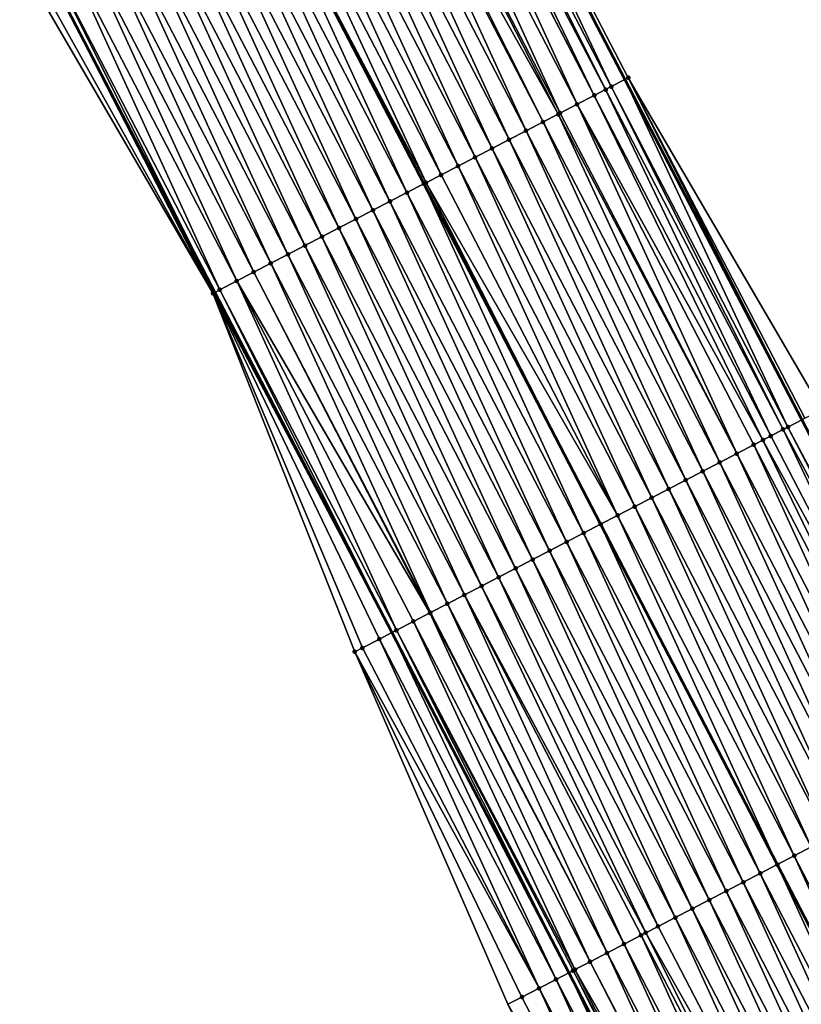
# Model space of a CAD drawing. Header units: feet. Extents: x 2007189 to 2022806, y 818621 to 837694.
# Tile 72 of 256: x 2013278 to 2013319, y 823151 to 823203. Entities that reach past the tile are written whole.
import ezdxf

# ---------------------------------------------------------------- set-up
doc = ezdxf.new("R2010")
doc.units = ezdxf.units.FT
doc.header["$MEASUREMENT"] = 0
for name, color, linetype, lineweight in [('EP_Travel Lane', 172, 'Continuous', 53), ('Road Shots', 141, 'Continuous', 100), ('Road X-Section', 40, 'Continuous', 13), ('STRIPING', 60, 'Continuous', 53)]:
    doc.layers.add(name, color=color, linetype=linetype, lineweight=lineweight)
doc.layers.add('I-77-MM17-21_SB-Surface-Border', color=7, linetype='Continuous')
doc.layers.add('I-77-MM17-21_SB-Surface-TIN', color=7, linetype='Continuous')

msp = doc.modelspace()

# ---------------------------------------------------------------- linework, layer by layer
at = {"layer": 'EP_Travel Lane'}
for points in [[(2013300.10428671, 823217.2809732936, 293.4040593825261), (2013309.343291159, 823199.5445596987, 293.1534310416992), (2013318.581849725, 823181.8090020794, 292.8362871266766), (2013327.820671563, 823164.0729390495, 292.5584153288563), (2013337.059446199, 823146.3369666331, 292.2735043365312), (2013346.298243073, 823128.6009515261, 291.9919012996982), (2013355.539329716, 823110.9051363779, 291.7382166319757), (2013364.797118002, 823093.1789239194, 291.4648199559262), (2013374.054971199, 823075.4520457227, 291.1947845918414), (2013383.31225531, 823057.7256314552, 290.9169893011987), (2013392.56932541, 823039.9996269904, 290.607682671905), (2013401.826421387, 823022.2735729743, 290.3021747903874), (2013411.083552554, 823004.5474515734, 290.0018589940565), (2013420.340719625, 822986.8212614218, 289.7068207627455), (2013429.597755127, 822969.0953232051, 289.3924133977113), (2013438.85484866, 822951.3692738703, 289.086551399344), (2013448.112171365, 822933.6427857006, 288.8144464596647), (2013457.369468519, 822915.9163464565, 288.5385674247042), (2013466.624107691, 822898.1661857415, 288.2662913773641), (2013475.855880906, 822880.4265586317, 287.9831142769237), (2013485.087585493, 822862.6870633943, 287.6888914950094), (2013494.319154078, 822844.9478294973, 287.3727849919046)], [(2013278.727651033, 823206.1892330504, 293.1254736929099), (2013287.962412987, 823188.4506579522, 292.8723417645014), (2013297.196568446, 823170.7132478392, 292.5287179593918), (2013306.430844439, 823152.9756061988, 292.2030764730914), (2013315.665312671, 823135.2375952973, 291.9061199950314), (2013324.899890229, 823117.4993743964, 291.6254835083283), (2013334.168931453, 823099.7502717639, 291.3403207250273), (2013343.426680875, 823082.024133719, 291.0607930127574), (2013352.683944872, 823064.2983680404, 290.7755883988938), (2013361.941192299, 823046.5720240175, 290.4923949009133), (2013371.198365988, 823028.8458211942, 290.1983324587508), (2013380.455628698, 823011.1194479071, 289.9173914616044), (2013389.7127102, 822993.393421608, 289.6097536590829), (2013398.969839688, 822975.6673034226, 289.3091916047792), (2013408.226910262, 822957.9412980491, 288.9999449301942), (2013417.48404017, 822940.2151790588, 288.6994390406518), (2013426.741229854, 822922.4889456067, 288.4077361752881), (2013435.998542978, 822904.7624757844, 288.1342228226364), (2013445.237817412, 822887.0430742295, 287.8475773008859), (2013454.471362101, 822869.304391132, 287.5629435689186), (2013463.704916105, 822851.5656901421, 287.2798097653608)]]:
    msp.add_polyline3d(points, dxfattribs=at)
at = {"layer": 'I-77-MM17-21_SB-Surface-Border', "color": 3, "linetype": 'Continuous', "lineweight": -3}
for points in [[(2013300.311278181, 823217.3885401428, 293.3966815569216), (2013309.524867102, 823199.638874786, 293.1496577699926), (2013319.625227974, 823182.3514197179, 292.7864189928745), (2013328.838643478, 823164.6020884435, 292.5134516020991), (2013338.939183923, 823147.3142874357, 292.1770763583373), (2013349.039741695, 823130.0264530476, 291.8432821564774), (2013358.276467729, 823112.3375283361, 291.5521005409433), (2013367.534344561, 823094.6111463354, 291.2926529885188), (2013376.79220716, 823076.8842423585, 291.0299722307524), (2013386.049570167, 823059.1576770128, 290.763797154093), (2013395.30678399, 823041.4313973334, 290.4756617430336), (2013404.564290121, 823023.7045579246, 290.2305651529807), (2013412.935304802, 823005.514973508, 289.9728862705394), (2013422.19234241, 822987.7890312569, 289.6587784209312), (2013430.563132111, 822969.5998776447, 289.3679608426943), (2013438.933979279, 822951.4106139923, 289.0856052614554), (2013448.191301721, 822933.6841263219, 288.81346186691), (2013457.448594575, 822915.9576953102, 288.536949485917), (2013466.703123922, 822898.2073165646, 288.2655909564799), (2013476.821623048, 822880.9299122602, 287.9317394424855), (2013485.166539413, 822862.7281672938, 287.6878284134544), (2013494.398069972, 822844.9889331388, 287.370434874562)], [(2013462.69281233, 822851.0395398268, 287.2435409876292), (2013454.12927008, 822869.1265608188, 287.5500925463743), (2013444.488624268, 822886.653549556, 287.8240622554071), (2013435.615750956, 822904.5627418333, 288.1238318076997), (2013424.040171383, 822921.0804447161, 288.2822833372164), (2013417.231539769, 822940.0834799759, 288.6894989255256), (2013406.327561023, 822956.9507653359, 288.9173601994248), (2013396.685802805, 822974.4763016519, 289.2008140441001), (2013387.127419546, 822992.0453905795, 289.4835567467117), (2013376.196490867, 823008.8988237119, 289.6980120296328), (2013366.421437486, 823026.3549787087, 289.9675840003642), (2013357.681233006, 823044.3510062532, 290.2708755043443), (2013348.424108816, 823062.0771142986, 290.5722194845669), (2013339.166972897, 823079.8026264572, 290.8545330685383), (2013329.405284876, 823097.2660759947, 291.101665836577), (2013320.537554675, 823115.2385747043, 291.403838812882), (2013311.901293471, 823133.2869192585, 291.7122090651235), (2013303.252681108, 823151.3287658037, 292.0258912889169), (2013295.264537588, 823169.7116645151, 292.4488874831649), (2013287.868444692, 823188.4019344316, 292.869037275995), (2013277.78702232, 823205.7012820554, 293.1061810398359)]]:
    msp.add_polyline3d(points, dxfattribs=at)
at = {"layer": 'I-77-MM17-21_SB-Surface-TIN', "color": 128, "linetype": 'Continuous', "lineweight": -3}
for points in [[(2013300.311278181, 823217.3885401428, 293.3966815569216), (2013300.10428671, 823217.2809732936, 293.4040593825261), (2013309.343291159, 823199.5445596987, 293.1534310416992)], [(2013300.311278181, 823217.3885401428, 293.3966815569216), (2013309.343291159, 823199.5445596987, 293.1534310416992), (2013309.524867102, 823199.638874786, 293.1496577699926)], [(2013299.081571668, 823216.7496692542, 293.4302213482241), (2013308.342987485, 823199.0250717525, 293.1684199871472), (2013299.423940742, 823216.9274192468, 293.4283090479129)], [(2013299.423940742, 823216.9274192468, 293.4283090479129), (2013308.637441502, 823199.1779237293, 293.1680990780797), (2013300.10428671, 823217.2809732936, 293.4040593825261)], [(2013299.423940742, 823216.9274192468, 293.4283090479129), (2013308.342987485, 823199.0250717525, 293.1684199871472), (2013308.637441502, 823199.1779237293, 293.1680990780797)], [(2013308.637441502, 823199.1779237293, 293.1680990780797), (2013309.343291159, 823199.5445596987, 293.1534310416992), (2013300.10428671, 823217.2809732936, 293.4040593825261)], [(2013297.648762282, 823216.0061475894, 293.4162468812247), (2013306.862273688, 823198.2566315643, 293.1576279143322), (2013298.536386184, 823216.4667166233, 293.4274636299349)], [(2013298.536386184, 823216.4667166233, 293.4274636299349), (2013307.749875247, 823198.7172436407, 293.165503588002), (2013298.550546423, 823216.4740644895, 293.4276167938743)], [(2013298.536386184, 823216.4667166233, 293.4274636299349), (2013306.862273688, 823198.2566315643, 293.1576279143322), (2013307.749875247, 823198.7172436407, 293.165503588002)], [(2013298.550546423, 823216.4740644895, 293.4276167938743), (2013307.749875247, 823198.7172436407, 293.165503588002), (2013299.081571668, 823216.7496692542, 293.4302213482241)], [(2013299.081571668, 823216.7496692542, 293.4302213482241), (2013307.749875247, 823198.7172436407, 293.165503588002), (2013308.342987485, 823199.0250717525, 293.1684199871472)], [(2013296.761120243, 823215.5456134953, 293.4023175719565), (2013305.974668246, 823197.7960269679, 293.1491715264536), (2013297.648762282, 823216.0061475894, 293.4162468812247)], [(2013297.648762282, 823216.0061475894, 293.4162468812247), (2013305.974668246, 823197.7960269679, 293.1491715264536), (2013306.862273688, 823198.2566315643, 293.1576279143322)], [(2013296.122138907, 823215.2141077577, 293.3913077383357), (2013305.871746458, 823197.742619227, 293.1481050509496), (2013296.761120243, 823215.5456134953, 293.4023175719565)], [(2013296.761120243, 823215.5456134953, 293.4023175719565), (2013305.871746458, 823197.742619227, 293.1481050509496), (2013305.974668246, 823197.7960269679, 293.1491715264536)], [(2013294.985817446, 823214.6245813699, 293.3716591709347), (2013304.199403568, 823196.8749214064, 293.1242132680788), (2013295.873468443, 823215.0850982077, 293.3869281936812)], [(2013295.873468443, 823215.0850982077, 293.3869281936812), (2013305.087046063, 823197.3354546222, 293.138211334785), (2013296.122138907, 823215.2141077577, 293.3913077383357)], [(2013295.873468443, 823215.0850982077, 293.3869281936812), (2013304.199403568, 823196.8749214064, 293.1242132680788), (2013305.087046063, 823197.3354546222, 293.138211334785)], [(2013296.122138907, 823215.2141077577, 293.3913077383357), (2013305.087046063, 823197.3354546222, 293.138211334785), (2013305.871746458, 823197.742619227, 293.1481050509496)], [(2013294.09817763, 823214.1640429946, 293.358062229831), (2013303.311757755, 823196.4143945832, 293.1097188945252), (2013294.985817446, 823214.6245813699, 293.3716591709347)], [(2013294.985817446, 823214.6245813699, 293.3716591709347), (2013303.311757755, 823196.4143945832, 293.1097188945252), (2013304.199403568, 823196.8749214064, 293.1242132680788)], [(2013293.210549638, 823213.7034818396, 293.3462338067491), (2013302.424113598, 823195.953864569, 293.0954722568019), (2013294.09817763, 823214.1640429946, 293.358062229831)], [(2013294.09817763, 823214.1640429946, 293.358062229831), (2013302.424113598, 823195.953864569, 293.0954722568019), (2013303.311757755, 823196.4143945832, 293.1097188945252)], [(2013292.322932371, 823213.2429000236, 293.3360094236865), (2013301.536477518, 823195.4933189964, 293.0824335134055), (2013293.210549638, 823213.7034818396, 293.3462338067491)], [(2013293.210549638, 823213.7034818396, 293.3462338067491), (2013301.536477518, 823195.4933189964, 293.0824335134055), (2013302.424113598, 823195.953864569, 293.0954722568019)], [(2013290.547654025, 823212.3218207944, 293.3090079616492), (2013299.761201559, 823194.5722351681, 293.0557879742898), (2013291.435306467, 823212.7823348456, 293.3244933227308)], [(2013291.435306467, 823212.7823348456, 293.3244933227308), (2013300.64884076, 823195.0327747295, 293.0692934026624), (2013292.322932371, 823213.2429000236, 293.3360094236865)], [(2013291.435306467, 823212.7823348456, 293.3244933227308), (2013299.761201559, 823194.5722351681, 293.0557879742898), (2013300.64884076, 823195.0327747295, 293.0692934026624)], [(2013292.322932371, 823213.2429000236, 293.3360094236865), (2013300.64884076, 823195.0327747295, 293.0692934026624), (2013301.536477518, 823195.4933189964, 293.0824335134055)], [(2013290.547654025, 823212.3218207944, 293.3090079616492), (2013289.659979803, 823211.8613459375, 293.2904341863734), (2013298.979359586, 823194.1665862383, 293.0439426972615)], [(2013290.547654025, 823212.3218207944, 293.3090079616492), (2013298.979359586, 823194.1665862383, 293.0439426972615), (2013299.761201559, 823194.5722351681, 293.0557879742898)], [(2013288.772309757, 823211.4008685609, 293.2721470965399), (2013297.985913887, 823193.6511739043, 293.027390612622), (2013289.659979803, 823211.8613459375, 293.2904341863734)], [(2013298.979359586, 823194.1665862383, 293.0439426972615), (2013289.659979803, 823211.8613459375, 293.2904341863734), (2013298.873560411, 823194.1116966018, 293.0421598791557)], [(2013297.985913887, 823193.6511739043, 293.027390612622), (2013298.873560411, 823194.1116966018, 293.0421598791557), (2013289.659979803, 823211.8613459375, 293.2904341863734)], [(2013287.884660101, 823210.9403491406, 293.257078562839), (2013297.09827775, 823193.1906284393, 293.0143435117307), (2013288.772309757, 823211.4008685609, 293.2721470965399)], [(2013288.772309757, 823211.4008685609, 293.2721470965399), (2013297.09827775, 823193.1906284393, 293.0143435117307), (2013297.985913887, 823193.6511739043, 293.027390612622)], [(2013286.997029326, 823210.4797933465, 293.244833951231), (2013296.210644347, 823192.7300777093, 293.0017051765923), (2013287.884660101, 823210.9403491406, 293.257078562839)], [(2013287.884660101, 823210.9403491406, 293.257078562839), (2013296.210644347, 823192.7300777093, 293.0017051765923), (2013297.09827775, 823193.1906284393, 293.0143435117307)], [(2013286.109411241, 823210.0192131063, 293.2344872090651), (2013295.323024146, 823192.269501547, 292.9910412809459), (2013286.997029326, 823210.4797933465, 293.244833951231)], [(2013286.997029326, 823210.4797933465, 293.244833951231), (2013295.323024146, 823192.269501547, 292.9910412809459), (2013296.210644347, 823192.7300777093, 293.0017051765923)], [(2013285.221793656, 823209.5586319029, 293.2242152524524), (2013294.435399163, 823191.8089345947, 292.9796623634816), (2013286.109411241, 823210.0192131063, 293.2344872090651)], [(2013286.109411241, 823210.0192131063, 293.2344872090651), (2013294.435399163, 823191.8089345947, 292.9796623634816), (2013295.323024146, 823192.269501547, 292.9910412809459)], [(2013284.334167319, 823209.0980675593, 293.2126343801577), (2013293.547764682, 823191.3483859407, 292.9668628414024), (2013285.221793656, 823209.5586319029, 293.2242152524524)], [(2013285.221793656, 823209.5586319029, 293.2242152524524), (2013293.547764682, 823191.3483859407, 292.9668628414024), (2013294.435399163, 823191.8089345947, 292.9796623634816)], [(2013283.446512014, 823208.6375590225, 293.1967209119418), (2013292.660116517, 823190.8878636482, 292.9520167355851), (2013284.334167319, 823209.0980675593, 293.2126343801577)], [(2013284.334167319, 823209.0980675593, 293.2126343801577), (2013292.660116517, 823190.8878636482, 292.9520167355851), (2013293.547764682, 823191.3483859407, 292.9668628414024)], [(2013281.671193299, 823207.7165575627, 293.1636817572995), (2013290.884879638, 823189.9667045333, 292.9312161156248), (2013282.558850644, 823208.1770621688, 293.1799003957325)], [(2013282.558850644, 823208.1770621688, 293.1799003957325), (2013291.772489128, 823190.4273013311, 292.9402779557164), (2013283.446512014, 823208.6375590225, 293.1967209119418)], [(2013282.558850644, 823208.1770621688, 293.1799003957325), (2013290.884879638, 823189.9667045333, 292.9312161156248), (2013291.772489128, 823190.4273013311, 292.9402779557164)], [(2013283.446512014, 823208.6375590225, 293.1967209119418), (2013291.772489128, 823190.4273013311, 292.9402779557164), (2013292.660116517, 823190.8878636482, 292.9520167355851)], [(2013280.783561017, 823207.2560046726, 293.1512116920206), (2013289.997273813, 823189.5061006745, 292.9227024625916), (2013281.671193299, 823207.7165575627, 293.1636817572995)], [(2013281.671193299, 823207.7165575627, 293.1636817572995), (2013289.997273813, 823189.5061006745, 292.9227024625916), (2013290.884879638, 823189.9667045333, 292.9312161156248)], [(2013279.895941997, 823206.7954262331, 293.1407251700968), (2013289.109619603, 823189.0455900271, 292.9069522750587), (2013280.783561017, 823207.2560046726, 293.1512116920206)], [(2013280.783561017, 823207.2560046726, 293.1512116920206), (2013289.109619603, 823189.0455900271, 292.9069522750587), (2013289.997273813, 823189.5061006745, 292.9227024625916)], [(2013279.008323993, 823206.334845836, 293.1303906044), (2013288.221900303, 823188.5852047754, 292.8814668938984), (2013279.895941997, 823206.7954262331, 293.1407251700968)], [(2013279.895941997, 823206.7954262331, 293.1407251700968), (2013288.221900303, 823188.5852047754, 292.8814668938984), (2013289.109619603, 823189.0455900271, 292.9069522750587)], [(2013278.120671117, 823205.8743326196, 293.1148404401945), (2013287.868444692, 823188.4019344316, 292.869037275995), (2013278.727651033, 823206.1892330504, 293.1254736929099)], [(2013279.008323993, 823206.334845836, 293.1303906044), (2013278.727651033, 823206.1892330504, 293.1254736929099), (2013287.962412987, 823188.4506579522, 292.8723417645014)], [(2013287.868444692, 823188.4019344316, 292.869037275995), (2013287.962412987, 823188.4506579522, 292.8723417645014), (2013278.727651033, 823206.1892330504, 293.1254736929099)], [(2013279.008323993, 823206.334845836, 293.1303906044), (2013287.962412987, 823188.4506579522, 292.8723417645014), (2013288.221900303, 823188.5852047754, 292.8814668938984)], [(2013277.78702232, 823205.7012820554, 293.1061810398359), (2013287.868444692, 823188.4019344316, 292.869037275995), (2013278.120671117, 823205.8743326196, 293.1148404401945)], [(2013317.850591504, 823181.4291039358, 292.8554176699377), (2013309.343291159, 823199.5445596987, 293.1534310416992), (2013308.637441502, 823199.1779237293, 293.1680990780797)], [(2013309.524867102, 823199.638874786, 293.1496577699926), (2013309.343291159, 823199.5445596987, 293.1534310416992), (2013318.581849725, 823181.8090020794, 292.8362871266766)], [(2013317.850591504, 823181.4291039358, 292.8554176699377), (2013318.581849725, 823181.8090020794, 292.8362871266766), (2013309.343291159, 823199.5445596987, 293.1534310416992)], [(2013318.737985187, 823181.8901164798, 292.8322024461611), (2013309.524867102, 823199.638874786, 293.1496577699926), (2013318.581849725, 823181.8090020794, 292.8362871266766)], [(2013318.737985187, 823181.8901164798, 292.8322024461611), (2013319.625227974, 823182.3514197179, 292.7864189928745), (2013309.524867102, 823199.638874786, 293.1496577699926)], [(2013316.963027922, 823180.9684186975, 292.853222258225), (2013308.342987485, 823199.0250717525, 293.1684199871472), (2013307.749875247, 823198.7172436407, 293.165503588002)], [(2013317.606360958, 823181.3023115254, 292.8563927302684), (2013308.637441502, 823199.1779237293, 293.1680990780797), (2013308.342987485, 823199.0250717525, 293.1684199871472)], [(2013316.963027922, 823180.9684186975, 292.853222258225), (2013317.606360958, 823181.3023115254, 292.8563927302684), (2013308.342987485, 823199.0250717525, 293.1684199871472)], [(2013317.606360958, 823181.3023115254, 292.8563927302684), (2013317.850591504, 823181.4291039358, 292.8554176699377), (2013308.637441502, 823199.1779237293, 293.1680990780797)], [(2013316.548355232, 823180.7532323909, 292.8492985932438), (2013307.749875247, 823198.7172436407, 293.165503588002), (2013306.862273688, 823198.2566315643, 293.1576279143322)], [(2013316.548355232, 823180.7532323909, 292.8492985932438), (2013316.963027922, 823180.9684186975, 292.853222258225), (2013307.749875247, 823198.7172436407, 293.165503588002)], [(2013315.187773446, 823180.0472934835, 292.8297902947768), (2013306.862273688, 823198.2566315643, 293.1576279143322), (2013305.974668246, 823197.7960269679, 293.1491715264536)], [(2013315.187773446, 823180.0472934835, 292.8297902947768), (2013316.075407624, 823180.5078427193, 292.8425443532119), (2013306.862273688, 823198.2566315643, 293.1576279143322)], [(2013316.075407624, 823180.5078427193, 292.8425443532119), (2013316.548355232, 823180.7532323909, 292.8492985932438), (2013306.862273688, 823198.2566315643, 293.1576279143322)], [(2013314.300124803, 823179.5867721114, 292.8148730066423), (2013305.871746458, 823197.742619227, 293.1481050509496), (2013305.087046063, 823197.3354546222, 293.138211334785)], [(2013315.187773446, 823180.0472934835, 292.8297902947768), (2013305.974668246, 823197.7960269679, 293.1491715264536), (2013305.871746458, 823197.742619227, 293.1481050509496)], [(2013314.300124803, 823179.5867721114, 292.8148730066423), (2013315.187773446, 823180.0472934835, 292.8297902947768), (2013305.871746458, 823197.742619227, 293.1481050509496)], [(2013312.524874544, 823178.6656387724, 292.7920718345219), (2013304.199403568, 823196.8749214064, 293.1242132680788), (2013303.311757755, 823196.4143945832, 293.1097188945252)], [(2013313.412492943, 823179.1262184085, 292.802465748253), (2013305.087046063, 823197.3354546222, 293.138211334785), (2013304.199403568, 823196.8749214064, 293.1242132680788)], [(2013312.524874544, 823178.6656387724, 292.7920718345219), (2013313.412492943, 823179.1262184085, 292.802465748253), (2013304.199403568, 823196.8749214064, 293.1242132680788)], [(2013313.412492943, 823179.1262184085, 292.802465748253), (2013314.300124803, 823179.5867721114, 292.8148730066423), (2013305.087046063, 823197.3354546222, 293.138211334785)], [(2013311.63722831, 823178.2051127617, 292.7775146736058), (2013303.311757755, 823196.4143945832, 293.1097188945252), (2013302.424113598, 823195.953864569, 293.0954722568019)], [(2013311.63722831, 823178.2051127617, 292.7775146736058), (2013312.524874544, 823178.6656387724, 292.7920718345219), (2013303.311757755, 823196.4143945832, 293.1097188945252)], [(2013310.749565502, 823177.7446186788, 292.7604787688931), (2013302.424113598, 823195.953864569, 293.0954722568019), (2013301.536477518, 823195.4933189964, 293.0824335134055)], [(2013310.749565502, 823177.7446186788, 292.7604787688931), (2013311.63722831, 823178.2051127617, 292.7775146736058), (2013302.424113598, 823195.953864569, 293.0954722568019)], [(2013309.861917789, 823177.2840955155, 292.7457005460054), (2013301.536477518, 823195.4933189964, 293.0824335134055), (2013300.64884076, 823195.0327747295, 293.0692934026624)], [(2013309.861917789, 823177.2840955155, 292.7457005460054), (2013310.749565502, 823177.7446186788, 292.7604787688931), (2013301.536477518, 823195.4933189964, 293.0824335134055)], [(2013308.974257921, 823176.8235957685, 292.7291043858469), (2013300.64884076, 823195.0327747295, 293.0692934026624), (2013299.761201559, 823194.5722351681, 293.0557879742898)], [(2013308.974257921, 823176.8235957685, 292.7291043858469), (2013309.861917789, 823177.2840955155, 292.7457005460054), (2013300.64884076, 823195.0327747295, 293.0692934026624)], [(2013308.974257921, 823176.8235957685, 292.7291043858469), (2013299.761201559, 823194.5722351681, 293.0557879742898), (2013298.979359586, 823194.1665862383, 293.0439426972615)], [(2013307.198950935, 823175.9025717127, 292.6978189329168), (2013298.873560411, 823194.1116966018, 293.0421598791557), (2013297.985913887, 823193.6511739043, 293.027390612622)], [(2013298.979359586, 823194.1665862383, 293.0439426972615), (2013298.873560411, 823194.1116966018, 293.0421598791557), (2013308.086591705, 823176.3631055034, 292.7117268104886)], [(2013307.198950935, 823175.9025717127, 292.6978189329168), (2013308.086591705, 823176.3631055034, 292.7117268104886), (2013298.873560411, 823194.1116966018, 293.0421598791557)], [(2013308.974257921, 823176.8235957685, 292.7291043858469), (2013298.979359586, 823194.1665862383, 293.0439426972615), (2013308.086591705, 823176.3631055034, 292.7117268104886)], [(2013306.311330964, 823175.4419951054, 292.6871898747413), (2013297.985913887, 823193.6511739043, 293.027390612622), (2013297.09827775, 823193.1906284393, 293.0143435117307)], [(2013306.311330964, 823175.4419951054, 292.6871898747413), (2013307.198950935, 823175.9025717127, 292.6978189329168), (2013297.985913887, 823193.6511739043, 293.027390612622)], [(2013305.42368073, 823174.9814767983, 292.6720346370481), (2013297.09827775, 823193.1906284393, 293.0143435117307), (2013296.210644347, 823192.7300777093, 293.0017051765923)], [(2013305.42368073, 823174.9814767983, 292.6720346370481), (2013306.311330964, 823175.4419951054, 292.6871898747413), (2013297.09827775, 823193.1906284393, 293.0143435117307)], [(2013303.648420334, 823174.0603629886, 292.6477172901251), (2013295.323024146, 823192.269501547, 292.9910412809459), (2013294.435399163, 823191.8089345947, 292.9796623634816)], [(2013304.536038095, 823174.5209438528, 292.6580158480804), (2013296.210644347, 823192.7300777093, 293.0017051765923), (2013295.323024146, 823192.269501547, 292.9910412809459)], [(2013303.648420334, 823174.0603629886, 292.6477172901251), (2013304.536038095, 823174.5209438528, 292.6580158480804), (2013295.323024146, 823192.269501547, 292.9910412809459)], [(2013304.536038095, 823174.5209438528, 292.6580158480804), (2013305.42368073, 823174.9814767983, 292.6720346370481), (2013296.210644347, 823192.7300777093, 293.0017051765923)], [(2013302.760805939, 823173.5997756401, 292.637922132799), (2013294.435399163, 823191.8089345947, 292.9796623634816), (2013293.547764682, 823191.3483859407, 292.9668628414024)], [(2013302.760805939, 823173.5997756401, 292.637922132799), (2013303.648420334, 823174.0603629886, 292.6477172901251), (2013294.435399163, 823191.8089345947, 292.9796623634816)], [(2013301.873174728, 823173.1392206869, 292.6256119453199), (2013293.547764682, 823191.3483859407, 292.9668628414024), (2013292.660116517, 823190.8878636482, 292.9520167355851)], [(2013301.873174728, 823173.1392206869, 292.6256119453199), (2013302.760805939, 823173.5997756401, 292.637922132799), (2013293.547764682, 823191.3483859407, 292.9668628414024)], [(2013300.985527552, 823172.6786964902, 292.6109139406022), (2013292.660116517, 823190.8878636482, 292.9520167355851), (2013291.772489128, 823190.4273013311, 292.9402779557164)], [(2013300.985527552, 823172.6786964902, 292.6109139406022), (2013301.873174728, 823173.1392206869, 292.6256119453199), (2013292.660116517, 823190.8878636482, 292.9520167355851)], [(2013300.097882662, 823172.218167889, 292.596557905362), (2013291.772489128, 823190.4273013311, 292.9402779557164), (2013290.884879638, 823189.9667045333, 292.9312161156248)], [(2013300.097882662, 823172.218167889, 292.596557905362), (2013300.985527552, 823172.6786964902, 292.6109139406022), (2013291.772489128, 823190.4273013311, 292.9402779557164)], [(2013299.210222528, 823171.7576686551, 292.5799218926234), (2013290.884879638, 823189.9667045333, 292.9312161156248), (2013289.997273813, 823189.5061006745, 292.9227024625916)], [(2013299.210222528, 823171.7576686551, 292.5799218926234), (2013300.097882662, 823172.218167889, 292.596557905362), (2013290.884879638, 823189.9667045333, 292.9312161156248)], [(2013299.178739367, 823171.7413365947, 292.5792869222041), (2013289.997273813, 823189.5061006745, 292.9227024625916), (2013289.109619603, 823189.0455900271, 292.9069522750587)], [(2013299.178739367, 823171.7413365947, 292.5792869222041), (2013299.210222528, 823171.7576686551, 292.5799218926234), (2013289.997273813, 823189.5061006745, 292.9227024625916)], [(2013297.434837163, 823170.8367955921, 292.5369140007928), (2013289.109619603, 823189.0455900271, 292.9069522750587), (2013288.221900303, 823188.5852047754, 292.8814668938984)], [(2013297.434837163, 823170.8367955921, 292.5369140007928), (2013298.322545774, 823171.2972014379, 292.560800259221), (2013289.109619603, 823189.0455900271, 292.9069522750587)], [(2013298.322545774, 823171.2972014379, 292.560800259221), (2013299.178739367, 823171.7413365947, 292.5792869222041), (2013289.109619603, 823189.0455900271, 292.9069522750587)], [(2013287.868444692, 823188.4019344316, 292.869037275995), (2013297.196568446, 823170.7132478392, 292.5287179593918), (2013287.962412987, 823188.4506579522, 292.8723417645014)], [(2013296.547084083, 823170.376475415, 292.5063767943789), (2013297.196568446, 823170.7132478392, 292.5287179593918), (2013287.868444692, 823188.4019344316, 292.869037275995)], [(2013295.264537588, 823169.7116645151, 292.4488874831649), (2013295.659276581, 823169.9162600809, 292.4677000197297), (2013287.868444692, 823188.4019344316, 292.869037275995)], [(2013295.659276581, 823169.9162600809, 292.4677000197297), (2013296.547084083, 823170.376475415, 292.5063767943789), (2013287.868444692, 823188.4019344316, 292.869037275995)], [(2013288.221900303, 823188.5852047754, 292.8814668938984), (2013287.962412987, 823188.4506579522, 292.8723417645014), (2013297.196568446, 823170.7132478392, 292.5287179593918)], [(2013297.434837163, 823170.8367955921, 292.5369140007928), (2013288.221900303, 823188.5852047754, 292.8814668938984), (2013297.196568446, 823170.7132478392, 292.5287179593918)], [(2013327.232297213, 823163.7673683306, 292.5678512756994), (2013318.581849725, 823181.8090020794, 292.8362871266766), (2013317.850591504, 823181.4291039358, 292.8554176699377)], [(2013326.176263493, 823163.2194340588, 292.5533433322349), (2013316.963027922, 823180.9684186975, 292.853222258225), (2013316.548355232, 823180.7532323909, 292.8492985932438)], [(2013326.176263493, 823163.2194340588, 292.5533433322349), (2013317.606360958, 823181.3023115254, 292.8563927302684), (2013316.963027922, 823180.9684186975, 292.853222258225)], [(2013327.063906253, 823163.6799667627, 292.5673809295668), (2013317.850591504, 823181.4291039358, 292.8554176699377), (2013317.606360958, 823181.3023115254, 292.8563927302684)], [(2013326.176263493, 823163.2194340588, 292.5533433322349), (2013327.063906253, 823163.6799667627, 292.5673809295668), (2013317.606360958, 823181.3023115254, 292.8563927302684)], [(2013327.063906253, 823163.6799667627, 292.5673809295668), (2013327.232297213, 823163.7673683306, 292.5678512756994), (2013317.850591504, 823181.4291039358, 292.8554176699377)], [(2013324.400984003, 823162.2983570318, 292.5261701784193), (2013316.075407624, 823180.5078427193, 292.8425443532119), (2013315.187773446, 823180.0472934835, 292.8297902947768)], [(2013325.28861214, 823162.7589179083, 292.5380205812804), (2013316.548355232, 823180.7532323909, 292.8492985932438), (2013316.075407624, 823180.5078427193, 292.8425443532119)], [(2013324.400984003, 823162.2983570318, 292.5261701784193), (2013325.28861214, 823162.7589179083, 292.5380205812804), (2013316.075407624, 823180.5078427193, 292.8425443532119)], [(2013325.28861214, 823162.7589179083, 292.5380205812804), (2013326.176263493, 823163.2194340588, 292.5533433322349), (2013316.548355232, 823180.7532323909, 292.8492985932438)], [(2013323.513342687, 823161.8378215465, 292.512348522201), (2013315.187773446, 823180.0472934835, 292.8297902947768), (2013314.300124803, 823179.5867721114, 292.8148730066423)], [(2013323.513342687, 823161.8378215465, 292.512348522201), (2013324.400984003, 823162.2983570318, 292.5261701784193), (2013315.187773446, 823180.0472934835, 292.8297902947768)], [(2013322.62569042, 823161.3773071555, 292.4968891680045), (2013314.300124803, 823179.5867721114, 292.8148730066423), (2013313.412492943, 823179.1262184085, 292.802465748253)], [(2013322.62569042, 823161.3773071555, 292.4968891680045), (2013323.513342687, 823161.8378215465, 292.512348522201), (2013314.300124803, 823179.5867721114, 292.8148730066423)], [(2013321.738049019, 823160.9167718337, 292.4830548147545), (2013313.412492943, 823179.1262184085, 292.802465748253), (2013312.524874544, 823178.6656387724, 292.7920718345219)], [(2013321.738049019, 823160.9167718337, 292.4830548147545), (2013322.62569042, 823161.3773071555, 292.4968891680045), (2013313.412492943, 823179.1262184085, 292.802465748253)], [(2013320.850400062, 823160.4562510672, 292.4680904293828), (2013312.524874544, 823178.6656387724, 292.7920718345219), (2013311.63722831, 823178.2051127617, 292.7775146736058)], [(2013320.850400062, 823160.4562510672, 292.4680904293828), (2013321.738049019, 823160.9167718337, 292.4830548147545), (2013312.524874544, 823178.6656387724, 292.7920718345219)], [(2013319.962739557, 823159.995752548, 292.4513988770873), (2013311.63722831, 823178.2051127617, 292.7775146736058), (2013310.749565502, 823177.7446186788, 292.7604787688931)], [(2013319.962739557, 823159.995752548, 292.4513988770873), (2013320.850400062, 823160.4562510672, 292.4680904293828), (2013311.63722831, 823178.2051127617, 292.7775146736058)], [(2013319.075079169, 823159.535253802, 292.4347249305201), (2013310.749565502, 823177.7446186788, 292.7604787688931), (2013309.861917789, 823177.2840955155, 292.7457005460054)], [(2013319.075079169, 823159.535253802, 292.4347249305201), (2013319.962739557, 823159.995752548, 292.4513988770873), (2013310.749565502, 823177.7446186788, 292.7604787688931)], [(2013318.187427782, 823159.0747377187, 292.4193969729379), (2013309.861917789, 823177.2840955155, 292.7457005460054), (2013308.974257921, 823176.8235957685, 292.7291043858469)], [(2013318.187427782, 823159.0747377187, 292.4193969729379), (2013319.075079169, 823159.535253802, 292.4347249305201), (2013309.861917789, 823177.2840955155, 292.7457005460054)], [(2013316.412050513, 823158.15384906, 292.3775997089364), (2013308.086591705, 823176.3631055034, 292.7117268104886), (2013307.198950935, 823175.9025717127, 292.6978189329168)], [(2013308.974257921, 823176.8235957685, 292.7291043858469), (2013308.086591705, 823176.3631055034, 292.7117268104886), (2013317.299729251, 823158.6143097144, 292.3971857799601)], [(2013316.412050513, 823158.15384906, 292.3775997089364), (2013317.299729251, 823158.6143097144, 292.3971857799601), (2013308.086591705, 823176.3631055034, 292.7117268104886)], [(2013318.187427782, 823159.0747377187, 292.4193969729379), (2013308.974257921, 823176.8235957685, 292.7291043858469), (2013317.299729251, 823158.6143097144, 292.3971857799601)], [(2013315.52442911, 823157.6932752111, 292.3667564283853), (2013307.198950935, 823175.9025717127, 292.6978189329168), (2013306.311330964, 823175.4419951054, 292.6871898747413)], [(2013315.52442911, 823157.6932752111, 292.3667564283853), (2013316.412050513, 823158.15384906, 292.3775997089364), (2013307.198950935, 823175.9025717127, 292.6978189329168)], [(2013314.636792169, 823157.2327312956, 292.3535892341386), (2013306.311330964, 823175.4419951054, 292.6871898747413), (2013305.42368073, 823174.9814767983, 292.6720346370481)], [(2013314.636792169, 823157.2327312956, 292.3535892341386), (2013315.52442911, 823157.6932752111, 292.3667564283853), (2013306.311330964, 823175.4419951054, 292.6871898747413)], [(2013313.749166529, 823156.772165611, 292.3421121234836), (2013305.42368073, 823174.9814767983, 292.6720346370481), (2013304.536038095, 823174.5209438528, 292.6580158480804)], [(2013313.749166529, 823156.772165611, 292.3421121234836), (2013314.636792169, 823157.2327312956, 292.3535892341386), (2013305.42368073, 823174.9814767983, 292.6720346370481)], [(2013312.86152838, 823156.3116240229, 292.3287642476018), (2013304.536038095, 823174.5209438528, 292.6580158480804), (2013303.648420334, 823174.0603629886, 292.6477172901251)], [(2013312.86152838, 823156.3116240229, 292.3287642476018), (2013313.749166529, 823156.772165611, 292.3421121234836), (2013304.536038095, 823174.5209438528, 292.6580158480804)], [(2013311.973883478, 823155.8510954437, 292.3144064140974), (2013303.648420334, 823174.0603629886, 292.6477172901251), (2013302.760805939, 823173.5997756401, 292.637922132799)], [(2013311.973883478, 823155.8510954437, 292.3144064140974), (2013312.86152838, 823156.3116240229, 292.3287642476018), (2013303.648420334, 823174.0603629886, 292.6477172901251)], [(2013311.086234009, 823155.3905756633, 292.2993654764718), (2013302.760805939, 823173.5997756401, 292.637922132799), (2013301.873174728, 823173.1392206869, 292.6256119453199)], [(2013311.086234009, 823155.3905756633, 292.2993654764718), (2013311.973883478, 823155.8510954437, 292.3144064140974), (2013302.760805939, 823173.5997756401, 292.637922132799)], [(2013310.442234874, 823155.0564524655, 292.289137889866), (2013301.873174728, 823173.1392206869, 292.6256119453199), (2013300.985527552, 823172.6786964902, 292.6109139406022)], [(2013310.442234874, 823155.0564524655, 292.289137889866), (2013311.086234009, 823155.3905756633, 292.2993654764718), (2013301.873174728, 823173.1392206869, 292.6256119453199)], [(2013308.423274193, 823154.0090383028, 292.2525361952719), (2013300.097882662, 823172.218167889, 292.596557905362), (2013299.210222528, 823171.7576686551, 292.5799218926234)], [(2013309.310934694, 823154.4695368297, 292.2692271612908), (2013300.985527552, 823172.6786964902, 292.6109139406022), (2013300.097882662, 823172.218167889, 292.596557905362)], [(2013308.423274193, 823154.0090383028, 292.2525361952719), (2013309.310934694, 823154.4695368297, 292.2692271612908), (2013300.097882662, 823172.218167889, 292.596557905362)], [(2013309.310934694, 823154.4695368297, 292.2692271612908), (2013310.19858786, 823154.9300494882, 292.2848210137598), (2013300.985527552, 823172.6786964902, 292.6109139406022)], [(2013310.19858786, 823154.9300494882, 292.2848210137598), (2013310.442234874, 823155.0564524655, 292.289137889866), (2013300.985527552, 823172.6786964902, 292.6109139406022)], [(2013307.535604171, 823153.548558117, 292.2344213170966), (2013299.178739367, 823171.7413365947, 292.5792869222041), (2013298.322545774, 823171.2972014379, 292.560800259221)], [(2013308.423274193, 823154.0090383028, 292.2525361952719), (2013299.210222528, 823171.7576686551, 292.5799218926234), (2013299.178739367, 823171.7413365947, 292.5792869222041)], [(2013307.535604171, 823153.548558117, 292.2344213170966), (2013308.423274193, 823154.0090383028, 292.2525361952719), (2013299.178739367, 823171.7413365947, 292.5792869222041)], [(2013306.745645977, 823153.1388236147, 292.2147825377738), (2013298.322545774, 823171.2972014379, 292.560800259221), (2013297.434837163, 823170.8367955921, 292.5369140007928)], [(2013306.745645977, 823153.1388236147, 292.2147825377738), (2013307.535604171, 823153.548558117, 292.2344213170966), (2013298.322545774, 823171.2972014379, 292.560800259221)], [(2013305.76011484, 823152.6278853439, 292.1758636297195), (2013297.196568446, 823170.7132478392, 292.5287179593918), (2013296.547084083, 823170.376475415, 292.5063767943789)], [(2013297.434837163, 823170.8367955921, 292.5369140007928), (2013297.196568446, 823170.7132478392, 292.5287179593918), (2013306.430844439, 823152.9756061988, 292.2030764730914)], [(2013305.76011484, 823152.6278853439, 292.1758636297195), (2013306.430844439, 823152.9756061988, 292.2030764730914), (2013297.196568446, 823170.7132478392, 292.5287179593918)], [(2013306.647904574, 823153.0881349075, 292.2118830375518), (2013297.434837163, 823170.8367955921, 292.5369140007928), (2013306.430844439, 823152.9756061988, 292.2030764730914)], [(2013306.647904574, 823153.0881349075, 292.2118830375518), (2013306.745645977, 823153.1388236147, 292.2147825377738), (2013297.434837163, 823170.8367955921, 292.5369140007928)], [(2013304.872214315, 823152.1678492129, 292.1232742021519), (2013296.547084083, 823170.376475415, 292.5063767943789), (2013295.659276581, 823169.9162600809, 292.4677000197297)], [(2013304.872214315, 823152.1678492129, 292.1232742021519), (2013305.76011484, 823152.6278853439, 292.1758636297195), (2013296.547084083, 823170.376475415, 292.5063767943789)], [(2013304.872214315, 823152.1678492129, 292.1232742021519), (2013295.659276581, 823169.9162600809, 292.4677000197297), (2013295.264537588, 823169.7116645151, 292.4488874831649)], [(2013303.984295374, 823151.7078485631, 292.0679301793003), (2013304.872214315, 823152.1678492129, 292.1232742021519), (2013295.264537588, 823169.7116645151, 292.4488874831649)], [(2013303.252681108, 823151.3287658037, 292.0258912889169), (2013303.984295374, 823151.7078485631, 292.0679301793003), (2013295.264537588, 823169.7116645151, 292.4488874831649)], [(2013327.400688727, 823141.3257041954, 292.1233127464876), (2013319.075079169, 823159.535253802, 292.4347249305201), (2013318.187427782, 823159.0747377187, 292.4193969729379)], [(2013318.187427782, 823159.0747377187, 292.4193969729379), (2013317.299729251, 823158.6143097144, 292.3971857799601), (2013326.512990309, 823140.8652759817, 292.1011178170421)], [(2013327.400688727, 823141.3257041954, 292.1233127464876), (2013318.187427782, 823159.0747377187, 292.4193969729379), (2013326.512990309, 823140.8652759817, 292.1011178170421)], [(2013325.625336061, 823140.4047681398, 292.0851949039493), (2013317.299729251, 823158.6143097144, 292.3971857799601), (2013316.412050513, 823158.15384906, 292.3775997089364)], [(2013325.625336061, 823140.4047681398, 292.0851949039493), (2013326.512990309, 823140.8652759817, 292.1011178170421), (2013317.299729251, 823158.6143097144, 292.3971857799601)], [(2013324.737706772, 823139.9442094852, 292.0731718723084), (2013316.412050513, 823158.15384906, 292.3775997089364), (2013315.52442911, 823157.6932752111, 292.3667564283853)], [(2013324.737706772, 823139.9442094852, 292.0731718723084), (2013325.625336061, 823140.4047681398, 292.0851949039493), (2013316.412050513, 823158.15384906, 292.3775997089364)], [(2013323.850059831, 823139.4836848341, 292.0585089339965), (2013315.52442911, 823157.6932752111, 292.3667564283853), (2013314.636792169, 823157.2327312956, 292.3535892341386)], [(2013323.850059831, 823139.4836848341, 292.0585089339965), (2013324.737706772, 823139.9442094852, 292.0731718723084), (2013315.52442911, 823157.6932752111, 292.3667564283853)], [(2013322.962433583, 823139.0231203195, 292.0469408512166), (2013314.636792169, 823157.2327312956, 292.3535892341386), (2013313.749166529, 823156.772165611, 292.3421121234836)], [(2013322.962433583, 823139.0231203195, 292.0469408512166), (2013323.850059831, 823139.4836848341, 292.0585089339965), (2013314.636792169, 823157.2327312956, 292.3535892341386)], [(2013321.187147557, 823138.1020558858, 292.0187897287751), (2013312.86152838, 823156.3116240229, 292.3287642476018), (2013311.973883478, 823155.8510954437, 292.3144064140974)], [(2013322.074791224, 823138.562586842, 292.0329631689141), (2013313.749166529, 823156.772165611, 292.3421121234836), (2013312.86152838, 823156.3116240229, 292.3287642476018)], [(2013321.187147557, 823138.1020558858, 292.0187897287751), (2013322.074791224, 823138.562586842, 292.0329631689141), (2013312.86152838, 823156.3116240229, 292.3287642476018)], [(2013322.074791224, 823138.562586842, 292.0329631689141), (2013322.962433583, 823139.0231203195, 292.0469408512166), (2013313.749166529, 823156.772165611, 292.3421121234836)], [(2013320.299499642, 823137.6415331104, 292.0039811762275), (2013311.973883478, 823155.8510954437, 292.3144064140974), (2013311.086234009, 823155.3905756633, 292.2993654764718)], [(2013320.299499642, 823137.6415331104, 292.0039811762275), (2013321.187147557, 823138.1020558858, 292.0187897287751), (2013311.973883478, 823155.8510954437, 292.3144064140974)], [(2013320.299499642, 823137.6415331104, 292.0039811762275), (2013311.086234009, 823155.3905756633, 292.2993654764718), (2013310.442234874, 823155.0564524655, 292.289137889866)], [(2013318.524180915, 823136.7205316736, 291.9709392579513), (2013310.19858786, 823154.9300494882, 292.2848210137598), (2013309.310934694, 823154.4695368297, 292.2692271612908)], [(2013319.411841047, 823137.1810309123, 291.9875750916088), (2013310.442234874, 823155.0564524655, 292.289137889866), (2013310.19858786, 823154.9300494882, 292.2848210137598)], [(2013318.524180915, 823136.7205316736, 291.9709392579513), (2013319.411841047, 823137.1810309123, 291.9875750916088), (2013310.19858786, 823154.9300494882, 292.2848210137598)], [(2013319.411841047, 823137.1810309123, 291.9875750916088), (2013320.299499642, 823137.6415331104, 292.0039811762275), (2013310.442234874, 823155.0564524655, 292.289137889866)], [(2013317.636549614, 823136.2599768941, 291.9586153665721), (2013309.310934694, 823154.4695368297, 292.2692271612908), (2013308.423274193, 823154.0090383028, 292.2525361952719)], [(2013317.636549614, 823136.2599768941, 291.9586153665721), (2013318.524180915, 823136.7205316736, 291.9709392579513), (2013309.310934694, 823154.4695368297, 292.2692271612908)], [(2013316.748880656, 823135.7994946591, 291.9406594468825), (2013308.423274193, 823154.0090383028, 292.2525361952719), (2013307.535604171, 823153.548558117, 292.2344213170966)], [(2013316.748880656, 823135.7994946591, 291.9406594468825), (2013317.636549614, 823136.2599768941, 291.9586153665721), (2013308.423274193, 823154.0090383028, 292.2525361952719)], [(2013316.665052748, 823135.7560235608, 291.9380462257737), (2013307.535604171, 823153.548558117, 292.2344213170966), (2013306.745645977, 823153.1388236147, 292.2147825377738)], [(2013316.665052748, 823135.7560235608, 291.9380462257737), (2013316.748880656, 823135.7994946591, 291.9406594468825), (2013307.535604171, 823153.548558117, 292.2344213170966)], [(2013314.973377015, 823134.8788494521, 291.8799613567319), (2013306.430844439, 823152.9756061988, 292.2030764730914), (2013305.76011484, 823152.6278853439, 292.1758636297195)], [(2013306.647904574, 823153.0881349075, 292.2118830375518), (2013306.430844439, 823152.9756061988, 292.2030764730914), (2013315.665312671, 823135.2375952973, 291.9061199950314)], [(2013314.973377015, 823134.8788494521, 291.8799613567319), (2013315.665312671, 823135.2375952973, 291.9061199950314), (2013306.430844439, 823152.9756061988, 292.2030764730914)], [(2013315.861150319, 823135.339130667, 291.9135236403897), (2013306.745645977, 823153.1388236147, 292.2147825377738), (2013306.647904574, 823153.0881349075, 292.2118830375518)], [(2013315.861150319, 823135.339130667, 291.9135236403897), (2013306.647904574, 823153.0881349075, 292.2118830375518), (2013315.665312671, 823135.2375952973, 291.9061199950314)], [(2013315.861150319, 823135.339130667, 291.9135236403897), (2013316.665052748, 823135.7560235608, 291.9380462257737), (2013306.745645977, 823153.1388236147, 292.2147825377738)], [(2013314.085485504, 823134.4187959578, 291.8287198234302), (2013305.76011484, 823152.6278853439, 292.1758636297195), (2013304.872214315, 823152.1678492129, 292.1232742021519)], [(2013314.085485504, 823134.4187959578, 291.8287198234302), (2013314.973377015, 823134.8788494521, 291.8799613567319), (2013305.76011484, 823152.6278853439, 292.1758636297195)], [(2013313.197609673, 823133.9587122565, 291.7798234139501), (2013303.984295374, 823151.7078485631, 292.0679301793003), (2013303.252681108, 823151.3287658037, 292.0258912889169)], [(2013313.197609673, 823133.9587122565, 291.7798234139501), (2013304.872214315, 823152.1678492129, 292.1232742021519), (2013303.984295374, 823151.7078485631, 292.0679301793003)], [(2013313.197609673, 823133.9587122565, 291.7798234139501), (2013314.085485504, 823134.4187959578, 291.8287198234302), (2013304.872214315, 823152.1678492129, 292.1232742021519)]]:
    msp.add_3dface(points, dxfattribs=at)
at = {"layer": 'Road Shots', "lineweight": 100}
for p in [(2013309.524867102, 823199.638874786, 293.1496577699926), (2013308.342987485, 823199.0250717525, 293.1684199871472), (2013308.637441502, 823199.1779237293, 293.1680990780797), (2013307.749875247, 823198.7172436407, 293.165503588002), (2013306.862273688, 823198.2566315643, 293.1576279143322), (2013305.871746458, 823197.742619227, 293.1481050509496), (2013305.974668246, 823197.7960269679, 293.1491715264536), (2013304.199403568, 823196.8749214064, 293.1242132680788), (2013305.087046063, 823197.3354546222, 293.138211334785), (2013303.311757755, 823196.4143945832, 293.1097188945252), (2013302.424113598, 823195.953864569, 293.0954722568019), (2013301.536477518, 823195.4933189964, 293.0824335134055), (2013300.64884076, 823195.0327747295, 293.0692934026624), (2013299.761201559, 823194.5722351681, 293.0557879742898), (2013298.873561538, 823194.1116971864, 293.0421598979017), (2013298.979359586, 823194.1665862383, 293.0439426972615), (2013297.985913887, 823193.6511739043, 293.027390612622), (2013297.09827775, 823193.1906284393, 293.0143435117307), (2013295.323024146, 823192.269501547, 292.9910412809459), (2013296.210644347, 823192.7300777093, 293.0017051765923), (2013294.435399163, 823191.8089345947, 292.9796623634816), (2013293.547764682, 823191.3483859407, 292.9668628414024), (2013292.660116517, 823190.8878636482, 292.9520167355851), (2013291.772489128, 823190.4273013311, 292.9402779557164), (2013290.884879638, 823189.9667045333, 292.9312161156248), (2013289.997273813, 823189.5061006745, 292.9227024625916), (2013289.109619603, 823189.0455900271, 292.9069522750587), (2013287.868444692, 823188.4019344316, 292.869037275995), (2013288.221900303, 823188.5852047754, 292.8814668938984), (2013316.963027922, 823180.9684186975, 292.853222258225), (2013317.606360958, 823181.3023115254, 292.8563927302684), (2013317.850591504, 823181.4291039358, 292.8554176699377), (2013316.075407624, 823180.5078427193, 292.8425443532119), (2013316.548355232, 823180.7532323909, 292.8492985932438), (2013315.187773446, 823180.0472934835, 292.8297902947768), (2013314.300124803, 823179.5867721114, 292.8148730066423), (2013313.412492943, 823179.1262184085, 292.802465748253), (2013312.524874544, 823178.6656387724, 292.7920718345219), (2013311.63722831, 823178.2051127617, 292.7775146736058), (2013310.749565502, 823177.7446186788, 292.7604787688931), (2013309.861917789, 823177.2840955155, 292.7457005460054), (2013308.086592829, 823176.3631060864, 292.7117268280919), (2013308.974257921, 823176.8235957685, 292.7291043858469), (2013307.198950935, 823175.9025717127, 292.6978189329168), (2013306.311330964, 823175.4419951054, 292.6871898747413), (2013305.42368073, 823174.9814767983, 292.6720346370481), (2013304.536038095, 823174.5209438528, 292.6580158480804), (2013303.648420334, 823174.0603629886, 292.6477172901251), (2013302.760805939, 823173.5997756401, 292.637922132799), (2013301.873174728, 823173.1392206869, 292.6256119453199), (2013300.097882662, 823172.218167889, 292.596557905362), (2013300.985527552, 823172.6786964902, 292.6109139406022), (2013299.178739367, 823171.7413365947, 292.5792869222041), (2013299.210222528, 823171.7576686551, 292.5799218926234), (2013298.322545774, 823171.2972014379, 292.560800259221), (2013297.434837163, 823170.8367955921, 292.5369140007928), (2013296.547084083, 823170.376475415, 292.5063767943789), (2013295.264537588, 823169.7116645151, 292.4488874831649), (2013295.659276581, 823169.9162600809, 292.4677000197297), (2013318.187427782, 823159.0747377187, 292.4193969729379), (2013317.299730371, 823158.6143102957, 292.3971858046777), (2013316.412050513, 823158.15384906, 292.3775997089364), (2013315.52442911, 823157.6932752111, 292.3667564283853), (2013314.636792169, 823157.2327312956, 292.3535892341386), (2013312.86152838, 823156.3116240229, 292.3287642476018), (2013313.749166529, 823156.772165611, 292.3421121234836), (2013311.973883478, 823155.8510954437, 292.3144064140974), (2013311.086234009, 823155.3905756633, 292.2993654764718), (2013310.19858786, 823154.9300494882, 292.2848210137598), (2013310.442234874, 823155.0564524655, 292.289137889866), (2013309.310934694, 823154.4695368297, 292.2692271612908), (2013308.423274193, 823154.0090383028, 292.2525361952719), (2013307.535604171, 823153.548558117, 292.2344213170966), (2013306.647904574, 823153.0881349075, 292.2118830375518), (2013306.745645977, 823153.1388236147, 292.2147825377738), (2013305.76011484, 823152.6278853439, 292.1758636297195), (2013303.984295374, 823151.7078485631, 292.0679301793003), (2013304.872214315, 823152.1678492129, 292.1232742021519)]:
    msp.add_point(p, dxfattribs=at)
at = {"layer": 'Road X-Section', "extrusion": (-0.4606650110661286, 0.8874554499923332, 0.0145110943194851), "elevation": -196903.9946789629, "flags": 128}
msp.add_lwpolyline([(-2166169.860330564, 3150.773846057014), (-2166168.860330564, 3150.792289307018), (-2166168.528567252, 3150.79261024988), (-2166167.860330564, 3150.789693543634), (-2166166.860330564, 3150.78181704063), (-2166165.860330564, 3150.773359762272), (-2166165.744376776, 3150.772293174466), (-2166164.860330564, 3150.762398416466), (-2166163.860330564, 3150.74839887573), (-2166162.860330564, 3150.733902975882), (-2166161.860330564, 3150.719654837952), (-2166160.860330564, 3150.706614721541), (-2166159.860330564, 3150.693473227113), (-2166158.860330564, 3150.67996637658), (-2166157.979519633, 3150.668119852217), (-2166157.860330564, 3150.666336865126), (-2166156.860330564, 3150.651566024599), (-2166155.860330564, 3150.638517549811), (-2166154.860330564, 3150.625877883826), (-2166153.860330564, 3150.615212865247), (-2166152.860330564, 3150.603832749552), (-2166151.860330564, 3150.59103187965), (-2166150.860330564, 3150.576184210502), (-2166149.860330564, 3150.564444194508), (-2166148.860330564, 3150.555381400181), (-2166147.860330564, 3150.546866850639), (-2166146.860330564, 3150.531115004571), (-2166145.860330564, 3150.505626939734), (-2166145.4621863, 3150.49319601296)], dxfattribs=at)
at = {"layer": 'Road X-Section', "extrusion": (-0.4606650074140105, 0.8874554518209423, 0.01451109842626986), "elevation": -196923.9858196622, "flags": 128}
msp.add_lwpolyline([(-2166170.861134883, 3150.701501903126), (-2166169.861134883, 3150.747290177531), (-2166168.861134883, 3150.770507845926), (-2166168.585953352, 3150.771483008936), (-2166167.861134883, 3150.768312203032), (-2166167.393953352, 3150.764388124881), (-2166166.861134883, 3150.757633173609), (-2166165.861134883, 3150.744877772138), (-2166164.861134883, 3150.729958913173), (-2166163.861134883, 3150.717550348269), (-2166162.861134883, 3150.707155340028), (-2166161.861134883, 3150.692596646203), (-2166160.861134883, 3150.67555894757), (-2166159.861134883, 3150.660779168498), (-2166158.861134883, 3150.644181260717), (-2166157.861134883, 3150.626801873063), (-2166156.861134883, 3150.61289251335), (-2166155.861134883, 3150.602262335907), (-2166154.861134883, 3150.587105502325), (-2166153.861134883, 3150.573085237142), (-2166152.861134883, 3150.56278559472), (-2166151.861134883, 3150.55298940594), (-2166150.861134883, 3150.540677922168), (-2166149.861134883, 3150.525978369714), (-2166148.861134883, 3150.51162082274), (-2166147.861134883, 3150.49498305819), (-2166147.825667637, 3150.494348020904), (-2166146.861134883, 3150.47585941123), (-2166145.861134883, 3150.451970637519), (-2166144.861134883, 3150.421430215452), (-2166143.861134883, 3150.382749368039), (-2166143.41652478, 3150.363934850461)], dxfattribs=at)
at = {"layer": 'Road X-Section', "extrusion": (-0.4606650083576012, 0.8874554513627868, 0.0145110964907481), "elevation": -196943.9880971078, "flags": 128}
msp.add_lwpolyline([(-2166170.860928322, 3150.71841003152), (-2166169.860928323, 3150.761282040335), (-2166169.050650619, 3150.772815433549), (-2166168.860928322, 3150.772345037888), (-2166167.860928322, 3150.758305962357), (-2166166.860928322, 3150.742981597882), (-2166165.860928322, 3150.731129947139), (-2166164.860928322, 3150.717306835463), (-2166163.860928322, 3150.701845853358), (-2166162.860928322, 3150.688010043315), (-2166161.860928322, 3150.673044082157), (-2166160.860928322, 3150.656350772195), (-2166159.860928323, 3150.63967506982), (-2166158.860928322, 3150.624345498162), (-2166157.860928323, 3150.602131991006), (-2166156.860928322, 3150.582543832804), (-2166155.860928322, 3150.571699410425), (-2166154.860928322, 3150.558530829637), (-2166153.860928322, 3150.547052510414), (-2166152.860928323, 3150.533703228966), (-2166151.860928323, 3150.519343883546), (-2166150.860928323, 3150.504301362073), (-2166150.135412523, 3150.494072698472), (-2166149.860928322, 3150.489755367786), (-2166148.860928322, 3150.474159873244), (-2166147.860928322, 3150.457467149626), (-2166146.860928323, 3150.439350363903), (-2166145.97103157, 3150.419709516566), (-2166145.860928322, 3150.416809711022), (-2166144.860928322, 3150.380786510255), (-2166143.860928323, 3150.328191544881), (-2166142.860928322, 3150.272841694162), (-2166142.036936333, 3150.230798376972)], dxfattribs=at)
at = {"layer": 'STRIPING'}
msp.add_polyline3d([(2013289.659979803, 823211.8613459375, 293.2904341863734), (2013298.873560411, 823194.1116966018, 293.0421598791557), (2013308.086591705, 823176.3631055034, 292.7117268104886), (2013317.299729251, 823158.6143097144, 292.3971857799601), (2013326.512990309, 823140.8652759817, 292.1011178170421), (2013335.726313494, 823123.1161225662, 291.8143402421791), (2013344.98049878, 823105.3936643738, 291.5416885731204), (2013354.238230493, 823087.6675602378, 291.2593758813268), (2013363.49579992, 823069.9412176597, 290.9833055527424), (2013372.753010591, 823052.2149440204, 290.6946956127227), (2013382.010199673, 823034.4887117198, 290.4029074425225), (2013391.267372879, 823016.7625098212, 290.1087789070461), (2013400.524497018, 822999.0364018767, 289.8074247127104), (2013409.781616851, 822981.3103021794, 289.5054345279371), (2013419.038641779, 822963.5843842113, 289.1894671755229), (2013428.295858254, 822945.8580994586, 288.9017126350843), (2013437.553125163, 822928.1317181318, 288.6213868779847), (2013446.810338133, 822910.4054400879, 288.3331150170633), (2013456.057057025, 822892.6700521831, 288.0699559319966), (2013465.288821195, 822874.9303691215, 287.7901567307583), (2013474.520515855, 822857.1908196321, 287.4991712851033)], dxfattribs=at)

doc.saveas('drawing.dxf')
